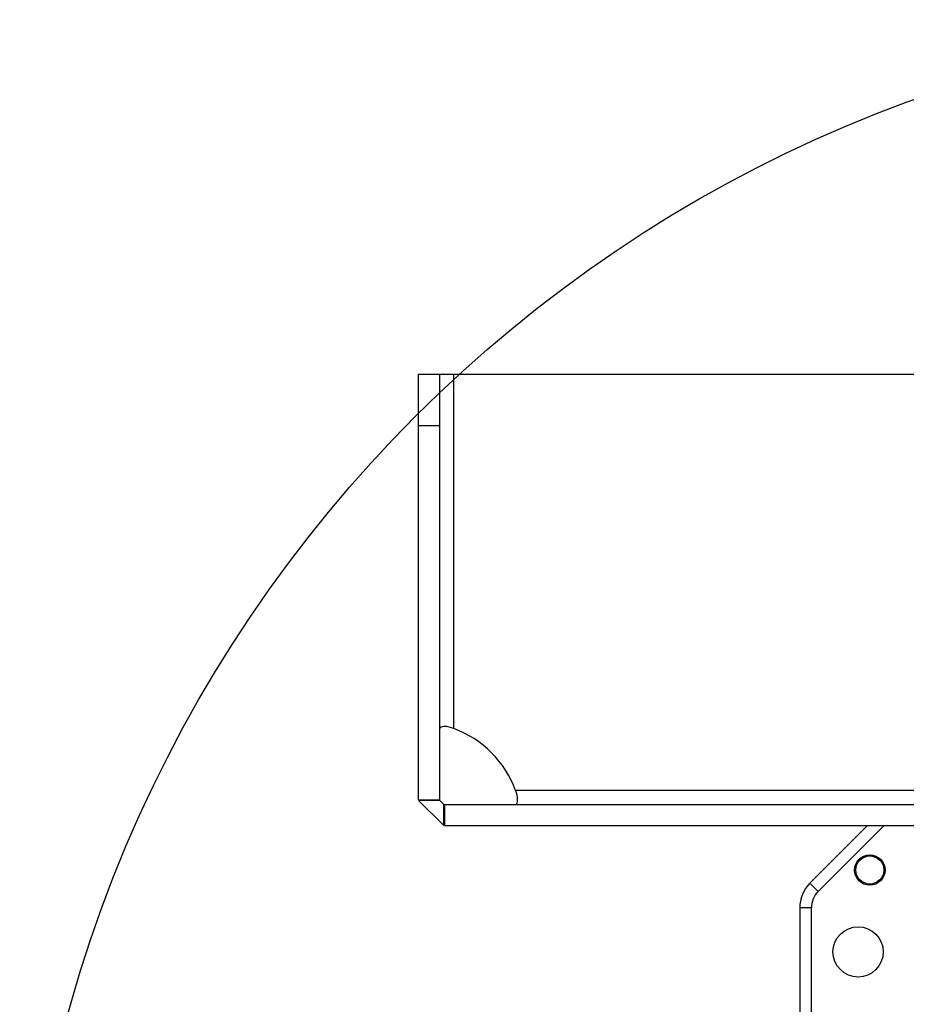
# Model space of a CAD drawing. Header units: millimetres. Extents: x 0 to 11890, y 0 to 8410.
# Tile 42 of 103: x 6532 to 6911, y 2426 to 2847. Entities that reach past the tile are written whole.
import ezdxf

# ---------------------------------------------------------------- set-up
doc = ezdxf.new("R2010")
doc.units = ezdxf.units.MM
doc.header["$LTSCALE"] = 653.95
doc.layers.get('0').update_dxf_attribs({"linetype": 'CONTINUOUS'})
doc.layers.add('304103000004DXF_CONTINUOUS_LINE', color=7, linetype='CONTINUOUS')
doc.layers.add('304105000033DXF_CONTINUOUS_LINE', color=7, linetype='CONTINUOUS')

msp = doc.modelspace()

# ---------------------------------------------------------------- linework, layer by layer
at = {"color": 2, "linetype": 'Continuous'}
msp.add_circle((7110.316, 2268.777), 578.65, dxfattribs=at)
at = {"layer": '304103000004DXF_CONTINUOUS_LINE', "color": 7, "linetype": 'Continuous'}
for p, q in [((6894.316, 2502.777), (6869.71, 2478.171)), ((6865.316, 2467.564), (6865.316, 2414.777))]:
    msp.add_line(p, q, dxfattribs=at)
at = {"layer": '304103000004DXF_CONTINUOUS_LINE', "color": 9, "linetype": 'Continuous'}
for p, q in [((6901.387, 2502.777), (6873.245, 2474.635)), ((6873.245, 2474.635), (6869.71, 2478.171)), ((6870.316, 2467.564), (6865.316, 2467.564)), ((6870.316, 2408.777), (6870.316, 2467.564))]:
    msp.add_line(p, q, dxfattribs=at)
at = {"layer": '304103000004DXF_CONTINUOUS_LINE', "color": 7, "linetype": 'Continuous'}
for centre, radius in [((6895.316, 2483.777), 6.5), ((6895.316, 2483.777), 6), ((6890.316, 2448.777), 10.75)]:
    msp.add_circle(centre, radius, dxfattribs=at)
msp.add_arc((6880.316, 2467.564), 15, 135, 180, dxfattribs=at)
at = {"layer": '304103000004DXF_CONTINUOUS_LINE', "color": 9, "linetype": 'Continuous'}
msp.add_arc((6880.316, 2467.564), 10, 135, 180, dxfattribs=at)
at = {"layer": '304105000033DXF_CONTINUOUS_LINE', "color": 7, "linetype": 'Continuous'}
for p, q in [((6702.316, 2513.777), (6702.316, 2695.777)), ((6702.316, 2695.777), (7364.316, 2695.777)), ((6711.316, 2513.777), (6711.316, 2695.777)), ((6711.316, 2673.777), (6702.316, 2673.777)), ((6702.316, 2513.777), (6711.316, 2513.777)), ((6702.316, 2513.577), (6713.116, 2502.777)), ((6711.316, 2513.577), (6702.316, 2513.577)), ((6713.116, 2511.777), (6711.316, 2513.577)), ((6713.116, 2502.777), (6713.116, 2511.777)), ((6713.316, 2511.777), (6713.316, 2502.777)), ((6713.316, 2511.777), (7151.128, 2511.777)), ((6713.316, 2502.777), (7151.128, 2502.777))]:
    msp.add_line(p, q, dxfattribs=at)
at = {"layer": '304105000033DXF_CONTINUOUS_LINE', "color": 9, "linetype": 'Continuous'}
for p, q in [((6717.316, 2544.238), (6717.316, 2695.777)), ((6996.316, 2517.777), (6743.777, 2517.777))]:
    msp.add_line(p, q, dxfattribs=at)
at = {"layer": '304105000033DXF_CONTINUOUS_LINE', "color": 7, "linetype": 'Continuous'}
msp.add_arc((6702.316, 2502.777), 44.091, 19.88948, 70.11052, dxfattribs=at)
for points, knots in [([(6717.316, 2544.238), (6715.958, 2544.73), (6714.352, 2545.474), (6711.316, 2544.894), (6711.316, 2544.238)], [0, 0, 0, 0, 0.6875972, 1, 1, 1, 1]), ([(6743.777, 2511.777), (6744.434, 2511.777), (6745.013, 2514.813), (6744.269, 2516.418), (6743.777, 2517.777)], [0, 0, 0, 0, 0.3124626, 1, 1, 1, 1])]:
    msp.add_open_spline(points, degree=3, knots=knots, dxfattribs=at)

doc.saveas('drawing.dxf')
